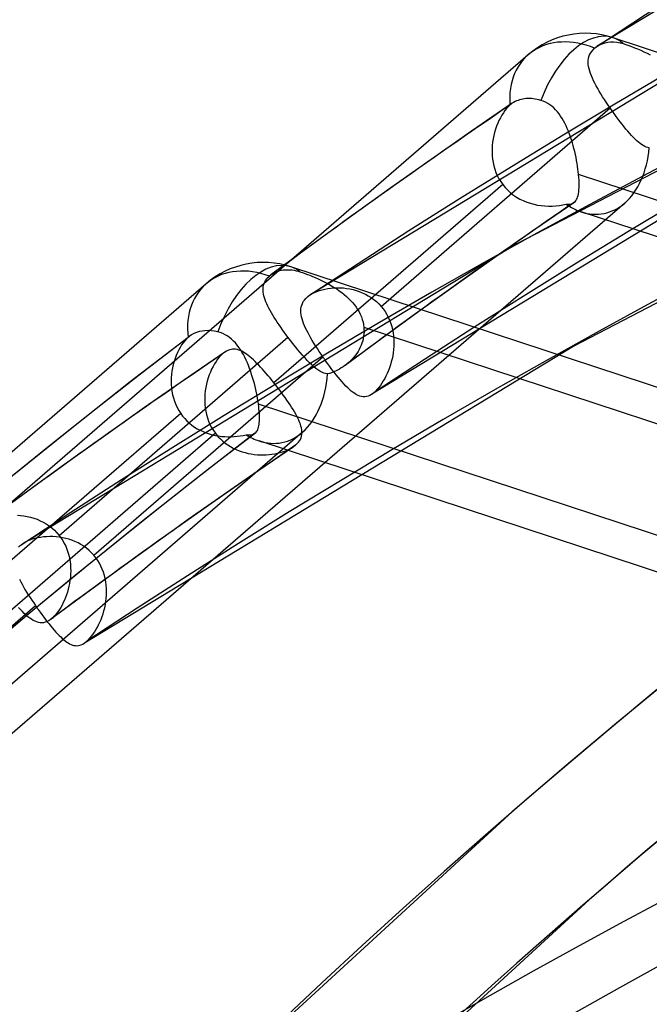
# Model space of a CAD drawing. Header units: millimetres. Extents: x -216 to 210, y -272 to 267.
# Tile 29 of 87: x -114 to -105, y 154 to 170. Entities that reach past the tile are written whole.
import ezdxf

# ---------------------------------------------------------------- set-up
doc = ezdxf.new("R2010")
doc.units = ezdxf.units.MM
doc.layers.add('MAIN-1', color=7, linetype='Continuous')

msp = doc.modelspace()

# ---------------------------------------------------------------- linework, layer by layer
at = {"layer": 'MAIN-1'}
for p, q in [((-97.832, 173.725), (-105.403, 169.133)), ((-102.232, 169.914), (-109.801, 165.324)), ((-85.4, 162.758), (-105.161, 169.263)), ((-105.506, 169.028), (-105.488, 169.054)), ((-105.488, 169.054), (-105.467, 169.079)), ((-105.467, 169.079), (-105.443, 169.103)), ((-105.443, 169.103), (-105.437, 169.108)), ((-105.437, 169.108), (-105.43, 169.113)), ((-105.43, 169.113), (-105.424, 169.118)), ((-105.424, 169.118), (-105.417, 169.123)), ((-105.417, 169.123), (-105.41, 169.128)), ((-105.41, 169.128), (-105.403, 169.133)), ((-105.403, 169.133), (-105.366, 169.155)), ((-105.366, 169.155), (-105.326, 169.172)), ((-105.326, 169.172), (-105.284, 169.185)), ((-105.284, 169.185), (-105.241, 169.194)), ((-105.241, 169.194), (-105.198, 169.198)), ((-105.198, 169.198), (-105.152, 169.199)), ((-105.152, 169.199), (-105.104, 169.194)), ((-105.104, 169.194), (-105.054, 169.185)), ((-105.054, 169.185), (-105.006, 169.173)), ((-105.006, 169.173), (-104.964, 169.159)), ((-104.964, 169.159), (-104.921, 169.145)), ((-104.921, 169.145), (-104.877, 169.128)), ((-104.877, 169.128), (-104.831, 169.11)), ((-104.831, 169.11), (-104.784, 169.091)), ((-104.784, 169.091), (-104.737, 169.071)), ((-104.737, 169.071), (-104.689, 169.049)), ((-106.46, 169.003), (-117.984, 159.023)), ((-101.138, 168.96), (-106.632, 166.104)), ((-105.542, 168.884), (-105.541, 168.915)), ((-105.541, 168.915), (-105.537, 168.944)), ((-105.537, 168.944), (-105.53, 168.973)), ((-105.53, 168.973), (-105.52, 169.001)), ((-105.52, 169.001), (-105.506, 169.028)), ((-104.689, 169.049), (-104.641, 169.025)), ((-104.641, 169.025), (-104.594, 169.001)), ((-105.54, 168.852), (-105.542, 168.884)), ((-105.535, 168.82), (-105.54, 168.852)), ((-105.528, 168.786), (-105.535, 168.82)), ((-105.518, 168.752), (-105.528, 168.786)), ((-105.506, 168.717), (-105.518, 168.752)), ((-105.493, 168.68), (-105.506, 168.717)), ((-105.477, 168.643), (-105.493, 168.68)), ((-105.459, 168.605), (-105.477, 168.643)), ((-105.44, 168.566), (-105.459, 168.605)), ((-105.418, 168.527), (-105.44, 168.566)), ((-105.396, 168.486), (-105.418, 168.527)), ((-105.372, 168.445), (-105.396, 168.486)), ((-101.363, 168.349), (-108.856, 163.802)), ((-106.64, 168.295), (-106.662, 168.284)), ((-106.616, 168.304), (-106.64, 168.295)), ((-106.592, 168.312), (-106.616, 168.304)), ((-106.567, 168.319), (-106.592, 168.312)), ((-106.543, 168.324), (-106.567, 168.319)), ((-106.518, 168.328), (-106.543, 168.324)), ((-106.493, 168.331), (-106.518, 168.328)), ((-106.466, 168.332), (-106.493, 168.331)), ((-106.439, 168.332), (-106.466, 168.332)), ((-106.411, 168.331), (-106.439, 168.332)), ((-106.382, 168.328), (-106.411, 168.331)), ((-106.353, 168.323), (-106.382, 168.328)), ((-106.324, 168.318), (-106.353, 168.323)), ((-106.295, 168.311), (-106.324, 168.318)), ((-106.267, 168.303), (-106.295, 168.311)), ((-106.23, 168.291), (-106.267, 168.303)), ((-105.346, 168.402), (-105.372, 168.445)), ((-105.32, 168.36), (-105.346, 168.402)), ((-105.292, 168.317), (-105.32, 168.36)), ((-105.264, 168.274), (-105.292, 168.317)), ((-108.713, 165.149), (-105.205, 168.187)), ((-106.704, 168.259), (-107.327, 167.832)), ((-106.817, 168.148), (-106.841, 168.114)), ((-106.792, 168.179), (-106.817, 168.148)), ((-106.766, 168.207), (-106.792, 168.179)), ((-106.74, 168.232), (-106.766, 168.207)), ((-106.735, 168.236), (-106.74, 168.232)), ((-106.729, 168.241), (-106.735, 168.236)), ((-106.723, 168.246), (-106.729, 168.241)), ((-106.717, 168.25), (-106.723, 168.246)), ((-106.711, 168.254), (-106.717, 168.25)), ((-106.705, 168.259), (-106.711, 168.254)), ((-106.684, 168.272), (-106.705, 168.259)), ((-106.662, 168.284), (-106.684, 168.272)), ((-106.195, 168.276), (-106.23, 168.291)), ((-106.162, 168.258), (-106.195, 168.276)), ((-106.129, 168.237), (-106.162, 168.258)), ((-106.098, 168.213), (-106.129, 168.237)), ((-106.068, 168.187), (-106.098, 168.213)), ((-106.04, 168.159), (-106.068, 168.187)), ((-106.013, 168.129), (-106.04, 168.159)), ((-105.235, 168.23), (-105.264, 168.274)), ((-105.205, 168.187), (-105.235, 168.23)), ((-105.175, 168.143), (-105.205, 168.187)), ((-106.908, 167.997), (-106.927, 167.954)), ((-106.887, 168.038), (-106.908, 167.997)), ((-106.865, 168.078), (-106.887, 168.038)), ((-106.841, 168.114), (-106.865, 168.078)), ((-105.988, 168.097), (-106.013, 168.129)), ((-105.964, 168.063), (-105.988, 168.097)), ((-105.941, 168.027), (-105.964, 168.063)), ((-105.92, 167.99), (-105.941, 168.027)), ((-105.144, 168.101), (-105.175, 168.143)), ((-105.114, 168.059), (-105.144, 168.101)), ((-105.083, 168.017), (-105.114, 168.059)), ((-105.052, 167.977), (-105.083, 168.017)), ((-106.962, 167.862), (-106.976, 167.814)), ((-106.945, 167.908), (-106.962, 167.862)), ((-106.927, 167.954), (-106.945, 167.908)), ((-105.899, 167.952), (-105.92, 167.99)), ((-105.88, 167.912), (-105.899, 167.952)), ((-105.862, 167.872), (-105.88, 167.912)), ((-105.844, 167.83), (-105.862, 167.872)), ((-105.022, 167.938), (-105.052, 167.977)), ((-104.992, 167.9), (-105.022, 167.938)), ((-104.963, 167.864), (-104.992, 167.9)), ((-104.934, 167.83), (-104.963, 167.864)), ((-107.327, 167.832), (-107.947, 167.4)), ((-106.998, 167.715), (-107.006, 167.664)), ((-106.988, 167.765), (-106.998, 167.715)), ((-106.976, 167.814), (-106.988, 167.765)), ((-105.828, 167.787), (-105.844, 167.83)), ((-105.812, 167.744), (-105.828, 167.787)), ((-105.798, 167.7), (-105.812, 167.744)), ((-105.784, 167.655), (-105.798, 167.7)), ((-104.905, 167.797), (-104.934, 167.83)), ((-104.877, 167.766), (-104.905, 167.797)), ((-104.85, 167.737), (-104.877, 167.766)), ((-104.823, 167.71), (-104.85, 167.737)), ((-104.797, 167.686), (-104.823, 167.71)), ((-107.011, 167.613), (-107.014, 167.56)), ((-107.014, 167.56), (-107.014, 167.508)), ((-107.006, 167.664), (-107.011, 167.613)), ((-105.771, 167.61), (-105.784, 167.655)), ((-105.759, 167.565), (-105.771, 167.61)), ((-105.748, 167.519), (-105.759, 167.565)), ((-104.772, 167.664), (-104.797, 167.686)), ((-104.747, 167.644), (-104.772, 167.664)), ((-104.723, 167.626), (-104.747, 167.644)), ((-104.699, 167.611), (-104.723, 167.626)), ((-104.676, 167.598), (-104.699, 167.611)), ((-104.652, 167.588), (-104.676, 167.598)), ((-104.629, 167.58), (-104.652, 167.588)), ((-104.606, 167.575), (-104.629, 167.58)), ((-107.947, 167.4), (-108.566, 166.963)), ((-107.014, 167.508), (-107.012, 167.456)), ((-107.012, 167.456), (-107.006, 167.403)), ((-107.006, 167.403), (-106.998, 167.351)), ((-105.737, 167.474), (-105.748, 167.519)), ((-105.728, 167.428), (-105.737, 167.474)), ((-105.719, 167.383), (-105.728, 167.428)), ((-106.998, 167.351), (-106.986, 167.3)), ((-106.986, 167.3), (-106.971, 167.249)), ((-106.971, 167.249), (-106.954, 167.2)), ((-100.355, 167.351), (-105.763, 164.538)), ((-105.711, 167.338), (-105.719, 167.383)), ((-105.704, 167.294), (-105.711, 167.338)), ((-105.698, 167.251), (-105.704, 167.294)), ((-105.693, 167.209), (-105.698, 167.251)), ((-106.954, 167.2), (-106.933, 167.151)), ((-106.933, 167.151), (-106.908, 167.104)), ((-106.908, 167.104), (-106.881, 167.059)), ((-105.688, 167.168), (-105.693, 167.209)), ((-105.685, 167.124), (-105.688, 167.168)), ((-97.216, 164.379), (-105.688, 167.168)), ((-105.682, 167.081), (-105.685, 167.124)), ((-106.851, 167.016), (-110.356, 163.98)), ((-108.566, 166.963), (-109.182, 166.521)), ((-106.881, 167.059), (-106.851, 167.016)), ((-106.851, 167.016), (-106.814, 166.971)), ((-106.814, 166.971), (-106.774, 166.929)), ((-105.683, 166.933), (-105.681, 166.967)), ((-105.68, 167.041), (-105.682, 167.081)), ((-105.681, 166.967), (-105.68, 167.002)), ((-105.68, 167.002), (-105.68, 167.041)), ((-106.774, 166.929), (-106.731, 166.89)), ((-106.731, 166.89), (-106.685, 166.854)), ((-106.685, 166.854), (-106.637, 166.822)), ((-106.637, 166.822), (-106.587, 166.793)), ((-106.587, 166.793), (-106.535, 166.768)), ((-105.72, 166.783), (-105.711, 166.802)), ((-105.711, 166.802), (-105.703, 166.823)), ((-105.703, 166.823), (-105.696, 166.847)), ((-105.696, 166.847), (-105.69, 166.873)), ((-105.69, 166.873), (-105.686, 166.902)), ((-105.686, 166.902), (-105.683, 166.933)), ((-104.983, 166.73), (-117.231, 156.123)), ((-106.535, 166.768), (-106.482, 166.746)), ((-106.482, 166.746), (-106.427, 166.727)), ((-106.427, 166.727), (-106.372, 166.712)), ((-106.372, 166.712), (-106.316, 166.7)), ((-105.761, 166.736), (-106.342, 166.337)), ((-106.316, 166.7), (-106.26, 166.692)), ((-106.26, 166.692), (-106.204, 166.687)), ((-106.204, 166.687), (-106.148, 166.684)), ((-106.148, 166.684), (-106.092, 166.685)), ((-106.092, 166.685), (-106.037, 166.688)), ((-106.037, 166.688), (-105.983, 166.694)), ((-105.983, 166.694), (-105.931, 166.702)), ((-105.931, 166.702), (-105.88, 166.714)), ((-105.88, 166.714), (-105.861, 166.712)), ((-105.861, 166.712), (-105.844, 166.712)), ((-105.844, 166.712), (-105.828, 166.713)), ((-105.828, 166.713), (-105.813, 166.715)), ((-105.813, 166.715), (-105.798, 166.719)), ((-105.798, 166.719), (-105.785, 166.723)), ((-105.785, 166.723), (-105.772, 166.729)), ((-105.772, 166.729), (-105.761, 166.736)), ((-105.761, 166.736), (-105.757, 166.738)), ((-105.757, 166.738), (-105.754, 166.741)), ((-105.754, 166.741), (-105.751, 166.743)), ((-105.751, 166.743), (-105.748, 166.746)), ((-105.748, 166.746), (-105.745, 166.749)), ((-105.745, 166.749), (-105.742, 166.752)), ((-105.742, 166.752), (-105.73, 166.766)), ((-105.73, 166.766), (-105.72, 166.783)), ((-109.182, 166.521), (-109.793, 166.078)), ((-86.584, 160.321), (-105.648, 166.597)), ((-106.342, 166.337), (-106.92, 165.934)), ((-106.632, 166.104), (-114.201, 161.513)), ((-109.793, 166.078), (-110.4, 165.631)), ((-106.92, 165.934), (-107.529, 165.504)), ((-90.332, 159.25), (-110.094, 165.755)), ((-110.464, 165.569), (-110.445, 165.591)), ((-110.445, 165.591), (-110.423, 165.612)), ((-110.423, 165.612), (-110.419, 165.615)), ((-110.419, 165.615), (-110.416, 165.618)), ((-110.416, 165.618), (-110.412, 165.621)), ((-110.412, 165.621), (-110.408, 165.624)), ((-110.408, 165.624), (-110.404, 165.627)), ((-110.404, 165.627), (-110.4, 165.63)), ((-110.4, 165.63), (-110.38, 165.644)), ((-110.38, 165.644), (-110.358, 165.658)), ((-110.358, 165.658), (-110.335, 165.669)), ((-110.335, 165.669), (-110.311, 165.68)), ((-110.311, 165.68), (-110.287, 165.689)), ((-110.287, 165.689), (-110.262, 165.696)), ((-110.262, 165.696), (-110.237, 165.702)), ((-110.237, 165.702), (-110.211, 165.706)), ((-110.211, 165.706), (-110.186, 165.709)), ((-110.186, 165.709), (-110.159, 165.71)), ((-110.159, 165.71), (-110.131, 165.71)), ((-110.131, 165.71), (-110.102, 165.709)), ((-110.102, 165.709), (-110.073, 165.706)), ((-110.073, 165.706), (-110.044, 165.701)), ((-110.044, 165.701), (-110.014, 165.695)), ((-110.014, 165.695), (-109.985, 165.687)), ((-109.985, 165.687), (-109.956, 165.679)), ((-109.956, 165.679), (-109.919, 165.667)), ((-109.919, 165.667), (-109.881, 165.653)), ((-109.881, 165.653), (-109.842, 165.639)), ((-109.842, 165.639), (-109.802, 165.624)), ((-109.802, 165.624), (-109.761, 165.607)), ((-109.761, 165.607), (-109.72, 165.59)), ((-109.72, 165.59), (-109.678, 165.571)), ((-111.393, 165.494), (-122.916, 155.514)), ((-110.521, 165.421), (-110.518, 165.447)), ((-110.518, 165.447), (-110.513, 165.473)), ((-110.513, 165.473), (-110.505, 165.498)), ((-110.505, 165.498), (-110.494, 165.523)), ((-110.494, 165.523), (-110.481, 165.546)), ((-110.481, 165.546), (-110.464, 165.569)), ((-109.678, 165.571), (-109.636, 165.552)), ((-109.636, 165.552), (-109.594, 165.531)), ((-109.594, 165.531), (-109.552, 165.51)), ((-109.552, 165.51), (-109.511, 165.488)), ((-109.511, 165.488), (-109.47, 165.465)), ((-109.481, 165.428), (-109.435, 165.432)), ((-109.47, 165.465), (-109.43, 165.44)), ((-109.435, 165.432), (-109.387, 165.433)), ((-109.43, 165.44), (-109.391, 165.415)), ((-109.387, 165.433), (-109.339, 165.433)), ((-109.339, 165.433), (-109.29, 165.43)), ((-107.529, 165.504), (-108.134, 165.071)), ((-110.521, 165.394), (-110.521, 165.421)), ((-110.519, 165.366), (-110.521, 165.394)), ((-110.514, 165.338), (-110.519, 165.366)), ((-110.508, 165.309), (-110.514, 165.338)), ((-110.5, 165.279), (-110.508, 165.309)), ((-110.489, 165.249), (-110.5, 165.279)), ((-109.866, 165.27), (-109.843, 165.292)), ((-109.843, 165.292), (-109.836, 165.297)), ((-109.836, 165.297), (-109.83, 165.303)), ((-109.83, 165.303), (-109.823, 165.308)), ((-109.823, 165.308), (-109.816, 165.313)), ((-109.816, 165.313), (-109.808, 165.319)), ((-109.808, 165.319), (-109.801, 165.324)), ((-109.801, 165.324), (-109.801, 165.324)), ((-109.801, 165.324), (-109.801, 165.324)), ((-109.801, 165.324), (-109.8, 165.324)), ((-109.8, 165.324), (-109.768, 165.344)), ((-109.8, 165.324), (-109.8, 165.324)), ((-109.8, 165.324), (-109.8, 165.324)), ((-109.8, 165.324), (-109.8, 165.324)), ((-109.768, 165.344), (-109.733, 165.361)), ((-109.733, 165.361), (-109.696, 165.377)), ((-109.696, 165.377), (-109.656, 165.391)), ((-109.656, 165.391), (-109.615, 165.403)), ((-109.615, 165.403), (-109.572, 165.414)), ((-109.572, 165.414), (-109.527, 165.422)), ((-109.527, 165.422), (-109.481, 165.428)), ((-109.391, 165.415), (-109.353, 165.388)), ((-109.353, 165.388), (-109.315, 165.361)), ((-109.315, 165.361), (-109.279, 165.332)), ((-109.29, 165.43), (-109.241, 165.424)), ((-109.279, 165.332), (-109.245, 165.302)), ((-109.245, 165.302), (-109.211, 165.271)), ((-109.241, 165.424), (-109.192, 165.416)), ((-109.192, 165.416), (-109.143, 165.405)), ((-109.143, 165.405), (-109.095, 165.392)), ((-109.095, 165.392), (-109.047, 165.376)), ((-109.047, 165.376), (-109.001, 165.357)), ((-109.001, 165.357), (-108.954, 165.336)), ((-108.954, 165.336), (-108.91, 165.311)), ((-108.91, 165.311), (-108.866, 165.284)), ((-108.866, 165.284), (-108.825, 165.254)), ((-110.477, 165.217), (-110.489, 165.249)), ((-110.463, 165.185), (-110.477, 165.217)), ((-110.448, 165.153), (-110.463, 165.185)), ((-110.431, 165.119), (-110.448, 165.153)), ((-109.94, 165.111), (-109.936, 165.14)), ((-109.936, 165.14), (-109.928, 165.168)), ((-109.928, 165.168), (-109.918, 165.195)), ((-109.918, 165.195), (-109.904, 165.221)), ((-109.904, 165.221), (-109.887, 165.246)), ((-109.887, 165.246), (-109.866, 165.27)), ((-109.211, 165.271), (-109.18, 165.239)), ((-109.18, 165.239), (-109.15, 165.206)), ((-109.15, 165.206), (-109.122, 165.172)), ((-109.122, 165.172), (-109.096, 165.137)), ((-109.096, 165.137), (-109.072, 165.101)), ((-108.825, 165.254), (-108.785, 165.222)), ((-108.785, 165.222), (-108.748, 165.186)), ((-108.748, 165.186), (-108.713, 165.149)), ((-108.713, 165.149), (-108.681, 165.109)), ((-110.413, 165.085), (-110.431, 165.119)), ((-110.393, 165.05), (-110.413, 165.085)), ((-110.372, 165.015), (-110.393, 165.05)), ((-110.349, 164.979), (-110.372, 165.015)), ((-110.326, 164.942), (-110.349, 164.979)), ((-109.942, 165.082), (-109.94, 165.111)), ((-109.941, 165.052), (-109.942, 165.082)), ((-109.937, 165.021), (-109.941, 165.052)), ((-109.931, 164.989), (-109.937, 165.021)), ((-109.923, 164.956), (-109.931, 164.989)), ((-109.072, 165.101), (-109.051, 165.065)), ((-109.051, 165.065), (-109.032, 165.027)), ((-109.032, 165.027), (-109.015, 164.988)), ((-109.015, 164.988), (-109.001, 164.949)), ((-108.134, 165.071), (-108.701, 164.659)), ((-108.681, 165.109), (-108.652, 165.068)), ((-108.652, 165.068), (-108.626, 165.026)), ((-108.626, 165.026), (-108.603, 164.981)), ((-108.603, 164.981), (-108.582, 164.935)), ((-110.302, 164.905), (-110.326, 164.942)), ((-110.276, 164.867), (-110.302, 164.905)), ((-110.25, 164.829), (-110.276, 164.867)), ((-110.223, 164.791), (-110.25, 164.829)), ((-109.912, 164.922), (-109.923, 164.956)), ((-109.9, 164.888), (-109.912, 164.922)), ((-109.885, 164.853), (-109.9, 164.888)), ((-109.869, 164.816), (-109.885, 164.853)), ((-109.001, 164.949), (-108.99, 164.909)), ((-108.99, 164.909), (-108.982, 164.869)), ((-108.982, 164.869), (-108.977, 164.829)), ((-108.977, 164.829), (-108.975, 164.794)), ((-108.977, 164.829), (-100.505, 162.04)), ((-108.582, 164.935), (-108.564, 164.888)), ((-108.564, 164.888), (-108.549, 164.84)), ((-108.549, 164.84), (-108.537, 164.79)), ((-113.644, 161.641), (-110.139, 164.677)), ((-111.649, 164.689), (-112.553, 163.992)), ((-111.665, 164.677), (-111.668, 164.674)), ((-111.662, 164.679), (-111.665, 164.677)), ((-111.659, 164.682), (-111.662, 164.679)), ((-111.656, 164.684), (-111.659, 164.682)), ((-111.653, 164.687), (-111.656, 164.684)), ((-111.65, 164.689), (-111.653, 164.687)), ((-111.616, 164.712), (-111.65, 164.689)), ((-111.578, 164.733), (-111.616, 164.712)), ((-111.538, 164.749), (-111.578, 164.733)), ((-111.496, 164.762), (-111.538, 164.749)), ((-111.454, 164.771), (-111.496, 164.762)), ((-111.41, 164.775), (-111.454, 164.771)), ((-111.363, 164.777), (-111.41, 164.775)), ((-111.313, 164.774), (-111.363, 164.777)), ((-111.263, 164.767), (-111.313, 164.774)), ((-111.213, 164.757), (-111.263, 164.767)), ((-111.175, 164.746), (-111.213, 164.757)), ((-111.138, 164.732), (-111.175, 164.746)), ((-111.102, 164.715), (-111.138, 164.732)), ((-111.068, 164.695), (-111.102, 164.715)), ((-111.034, 164.672), (-111.068, 164.695)), ((-110.196, 164.753), (-110.223, 164.791)), ((-110.167, 164.715), (-110.196, 164.753)), ((-110.139, 164.677), (-110.167, 164.715)), ((-110.101, 164.627), (-110.139, 164.677)), ((-109.851, 164.779), (-109.869, 164.816)), ((-109.832, 164.742), (-109.851, 164.779)), ((-109.811, 164.703), (-109.832, 164.742)), ((-109.789, 164.664), (-109.811, 164.703)), ((-108.981, 164.689), (-108.987, 164.654)), ((-108.976, 164.724), (-108.981, 164.689)), ((-108.974, 164.759), (-108.976, 164.724)), ((-108.975, 164.794), (-108.974, 164.759)), ((-108.537, 164.79), (-108.528, 164.741)), ((-108.528, 164.741), (-108.521, 164.69)), ((-108.521, 164.69), (-108.518, 164.64)), ((-105.763, 164.538), (-113.256, 159.992)), ((-111.768, 164.557), (-111.791, 164.52)), ((-111.744, 164.591), (-111.768, 164.557)), ((-111.72, 164.622), (-111.744, 164.591)), ((-111.694, 164.65), (-111.72, 164.622)), ((-111.668, 164.674), (-111.694, 164.65)), ((-111.003, 164.647), (-111.034, 164.672)), ((-110.973, 164.618), (-111.003, 164.647)), ((-110.944, 164.588), (-110.973, 164.618)), ((-110.917, 164.556), (-110.944, 164.588)), ((-110.891, 164.521), (-110.917, 164.556)), ((-110.063, 164.579), (-110.101, 164.627)), ((-110.025, 164.531), (-110.063, 164.579)), ((-109.988, 164.485), (-110.025, 164.531)), ((-109.766, 164.624), (-109.789, 164.664)), ((-109.741, 164.583), (-109.766, 164.624)), ((-109.715, 164.542), (-109.741, 164.583)), ((-109.689, 164.501), (-109.715, 164.542)), ((-108.701, 164.659), (-109.265, 164.244)), ((-109.018, 164.554), (-109.032, 164.522)), ((-109.006, 164.587), (-109.018, 164.554)), ((-108.995, 164.62), (-109.006, 164.587)), ((-108.987, 164.654), (-108.995, 164.62)), ((-108.518, 164.539), (-108.521, 164.489)), ((-108.518, 164.64), (-108.516, 164.589)), ((-108.516, 164.589), (-108.518, 164.539)), ((-113.113, 161.338), (-109.605, 164.376)), ((-111.851, 164.396), (-111.868, 164.351)), ((-111.832, 164.44), (-111.851, 164.396)), ((-111.812, 164.481), (-111.832, 164.44)), ((-111.791, 164.52), (-111.812, 164.481)), ((-111.106, 164.448), (-111.722, 164.025)), ((-111.166, 164.397), (-111.192, 164.369)), ((-111.14, 164.421), (-111.166, 164.397)), ((-111.134, 164.426), (-111.14, 164.421)), ((-111.128, 164.431), (-111.134, 164.426)), ((-111.122, 164.436), (-111.128, 164.431)), ((-111.117, 164.44), (-111.122, 164.436)), ((-111.111, 164.444), (-111.117, 164.44)), ((-111.105, 164.448), (-111.111, 164.444)), ((-111.081, 164.463), (-111.105, 164.448)), ((-111.058, 164.474), (-111.081, 164.463)), ((-111.034, 164.483), (-111.058, 164.474)), ((-111.011, 164.489), (-111.034, 164.483)), ((-110.987, 164.492), (-111.011, 164.489)), ((-110.964, 164.493), (-110.987, 164.492)), ((-110.94, 164.491), (-110.964, 164.493)), ((-110.917, 164.487), (-110.94, 164.491)), ((-110.893, 164.48), (-110.917, 164.487)), ((-110.869, 164.471), (-110.893, 164.48)), ((-110.866, 164.486), (-110.891, 164.521)), ((-110.845, 164.46), (-110.869, 164.471)), ((-110.843, 164.448), (-110.866, 164.486)), ((-110.821, 164.447), (-110.845, 164.46)), ((-110.821, 164.409), (-110.843, 164.448)), ((-110.797, 164.432), (-110.821, 164.447)), ((-110.8, 164.369), (-110.821, 164.409)), ((-110.772, 164.415), (-110.797, 164.432)), ((-110.746, 164.396), (-110.772, 164.415)), ((-110.721, 164.375), (-110.746, 164.396)), ((-110.695, 164.353), (-110.721, 164.375)), ((-109.95, 164.441), (-109.988, 164.485)), ((-109.914, 164.399), (-109.95, 164.441)), ((-109.878, 164.359), (-109.914, 164.399)), ((-109.661, 164.459), (-109.689, 164.501)), ((-109.633, 164.418), (-109.661, 164.459)), ((-109.605, 164.376), (-109.633, 164.418)), ((-109.599, 164.367), (-109.605, 164.376)), ((-109.106, 164.4), (-109.128, 164.372)), ((-109.085, 164.429), (-109.106, 164.4)), ((-109.066, 164.459), (-109.085, 164.429)), ((-109.048, 164.49), (-109.066, 164.459)), ((-109.032, 164.522), (-109.048, 164.49)), ((-108.535, 164.391), (-108.545, 164.343)), ((-108.527, 164.439), (-108.535, 164.391)), ((-108.521, 164.489), (-108.527, 164.439)), ((-111.896, 164.257), (-111.907, 164.208)), ((-111.883, 164.305), (-111.896, 164.257)), ((-111.868, 164.351), (-111.883, 164.305)), ((-111.287, 164.228), (-111.308, 164.187)), ((-111.265, 164.267), (-111.287, 164.228)), ((-111.241, 164.304), (-111.265, 164.267)), ((-111.217, 164.338), (-111.241, 164.304)), ((-111.192, 164.369), (-111.217, 164.338)), ((-110.78, 164.327), (-110.8, 164.369)), ((-110.761, 164.284), (-110.78, 164.327)), ((-110.743, 164.241), (-110.761, 164.284)), ((-110.726, 164.196), (-110.743, 164.241)), ((-110.668, 164.329), (-110.695, 164.353)), ((-110.642, 164.303), (-110.668, 164.329)), ((-110.614, 164.276), (-110.642, 164.303)), ((-110.587, 164.248), (-110.614, 164.276)), ((-110.559, 164.218), (-110.587, 164.248)), ((-109.843, 164.321), (-109.878, 164.359)), ((-109.808, 164.286), (-109.843, 164.321)), ((-109.775, 164.254), (-109.808, 164.286)), ((-109.742, 164.225), (-109.775, 164.254)), ((-109.711, 164.199), (-109.742, 164.225)), ((-109.593, 164.359), (-109.599, 164.367)), ((-109.587, 164.35), (-109.593, 164.359)), ((-109.581, 164.342), (-109.587, 164.35)), ((-109.575, 164.333), (-109.581, 164.342)), ((-109.569, 164.325), (-109.575, 164.333)), ((-109.563, 164.316), (-109.569, 164.325)), ((-109.531, 164.271), (-109.563, 164.316)), ((-109.498, 164.227), (-109.531, 164.271)), ((-109.466, 164.184), (-109.498, 164.227)), ((-109.267, 164.242), (-109.294, 164.223)), ((-109.261, 164.247), (-109.267, 164.242)), ((-109.255, 164.251), (-109.261, 164.247)), ((-109.249, 164.256), (-109.255, 164.251)), ((-109.243, 164.261), (-109.249, 164.256)), ((-109.237, 164.265), (-109.243, 164.261)), ((-109.231, 164.27), (-109.237, 164.265)), ((-109.204, 164.294), (-109.231, 164.27)), ((-109.177, 164.319), (-109.204, 164.294)), ((-109.152, 164.345), (-109.177, 164.319)), ((-109.128, 164.372), (-109.152, 164.345)), ((-108.57, 164.251), (-108.585, 164.207)), ((-108.557, 164.297), (-108.57, 164.251)), ((-108.545, 164.343), (-108.557, 164.297)), ((-111.923, 164.107), (-111.927, 164.056)), ((-111.916, 164.158), (-111.923, 164.107)), ((-111.907, 164.208), (-111.916, 164.158)), ((-111.345, 164.098), (-111.361, 164.052)), ((-111.327, 164.143), (-111.345, 164.098)), ((-111.308, 164.187), (-111.327, 164.143)), ((-110.71, 164.151), (-110.726, 164.196)), ((-110.695, 164.105), (-110.71, 164.151)), ((-110.68, 164.059), (-110.695, 164.105)), ((-110.53, 164.187), (-110.559, 164.218)), ((-110.501, 164.155), (-110.53, 164.187)), ((-110.472, 164.121), (-110.501, 164.155)), ((-110.443, 164.087), (-110.472, 164.121)), ((-110.414, 164.052), (-110.443, 164.087)), ((-109.68, 164.177), (-109.711, 164.199)), ((-109.65, 164.157), (-109.68, 164.177)), ((-109.621, 164.141), (-109.65, 164.157)), ((-109.592, 164.128), (-109.621, 164.141)), ((-109.563, 164.119), (-109.592, 164.128)), ((-109.535, 164.114), (-109.563, 164.119)), ((-109.503, 164.123), (-109.534, 164.114)), ((-109.472, 164.133), (-109.503, 164.123)), ((-109.441, 164.145), (-109.472, 164.133)), ((-109.434, 164.143), (-109.466, 164.184)), ((-109.41, 164.158), (-109.441, 164.145)), ((-109.402, 164.102), (-109.434, 164.143)), ((-109.38, 164.172), (-109.41, 164.158)), ((-109.371, 164.064), (-109.402, 164.102)), ((-109.351, 164.188), (-109.38, 164.172)), ((-109.322, 164.205), (-109.351, 164.188)), ((-109.294, 164.223), (-109.322, 164.205)), ((-108.638, 164.082), (-108.658, 164.043)), ((-108.619, 164.123), (-108.638, 164.082)), ((-108.601, 164.164), (-108.619, 164.123)), ((-108.585, 164.207), (-108.601, 164.164)), ((-112.553, 163.992), (-113.449, 163.285)), ((-111.722, 164.025), (-112.334, 163.599)), ((-111.927, 164.056), (-111.928, 164.004)), ((-111.928, 164.004), (-111.927, 163.952)), ((-111.927, 163.952), (-111.923, 163.9)), ((-111.388, 163.955), (-111.398, 163.905)), ((-111.376, 164.004), (-111.388, 163.955)), ((-111.361, 164.052), (-111.376, 164.004)), ((-110.667, 164.012), (-110.68, 164.059)), ((-110.654, 163.966), (-110.667, 164.012)), ((-110.643, 163.919), (-110.654, 163.966)), ((-110.385, 164.016), (-110.414, 164.052)), ((-110.356, 163.98), (-110.385, 164.016)), ((-110.326, 163.942), (-110.356, 163.98)), ((-110.296, 163.903), (-110.326, 163.942)), ((-109.341, 164.027), (-109.371, 164.064)), ((-109.311, 163.992), (-109.341, 164.027)), ((-109.281, 163.96), (-109.311, 163.992)), ((-109.252, 163.929), (-109.281, 163.96)), ((-109.224, 163.901), (-109.252, 163.929)), ((-108.724, 163.937), (-108.747, 163.907)), ((-108.701, 163.971), (-108.724, 163.937)), ((-108.679, 164.006), (-108.701, 163.971)), ((-108.658, 164.043), (-108.679, 164.006)), ((-111.923, 163.9), (-111.916, 163.848)), ((-111.916, 163.848), (-111.906, 163.796)), ((-111.906, 163.796), (-111.893, 163.746)), ((-111.411, 163.803), (-111.414, 163.751)), ((-111.406, 163.854), (-111.411, 163.803)), ((-111.398, 163.905), (-111.406, 163.854)), ((-110.632, 163.873), (-110.643, 163.919)), ((-110.622, 163.826), (-110.632, 163.873)), ((-110.613, 163.781), (-110.622, 163.826)), ((-110.604, 163.736), (-110.613, 163.781)), ((-110.266, 163.865), (-110.296, 163.903)), ((-110.238, 163.827), (-110.266, 163.865)), ((-110.21, 163.789), (-110.238, 163.827)), ((-110.182, 163.751), (-110.21, 163.789)), ((-109.197, 163.875), (-109.224, 163.901)), ((-109.17, 163.851), (-109.197, 163.875)), ((-109.143, 163.83), (-109.17, 163.851)), ((-109.117, 163.812), (-109.143, 163.83)), ((-109.091, 163.796), (-109.117, 163.812)), ((-109.066, 163.783), (-109.091, 163.796)), ((-109.04, 163.773), (-109.066, 163.783)), ((-109.015, 163.766), (-109.04, 163.773)), ((-108.911, 163.774), (-108.938, 163.767)), ((-108.885, 163.786), (-108.911, 163.774)), ((-108.858, 163.801), (-108.885, 163.786)), ((-108.851, 163.806), (-108.858, 163.801)), ((-108.845, 163.81), (-108.851, 163.806)), ((-108.838, 163.815), (-108.845, 163.81)), ((-108.832, 163.82), (-108.838, 163.815)), ((-108.825, 163.826), (-108.832, 163.82)), ((-108.818, 163.831), (-108.825, 163.826)), ((-108.794, 163.854), (-108.818, 163.831)), ((-108.771, 163.879), (-108.794, 163.854)), ((-108.747, 163.907), (-108.771, 163.879)), ((-111.893, 163.746), (-111.877, 163.696)), ((-111.877, 163.696), (-111.858, 163.647)), ((-111.858, 163.647), (-111.836, 163.599)), ((-111.414, 163.751), (-111.414, 163.699)), ((-111.414, 163.699), (-111.412, 163.646)), ((-111.412, 163.646), (-111.406, 163.594)), ((-110.597, 163.692), (-110.604, 163.736)), ((-110.591, 163.649), (-110.597, 163.692)), ((-110.587, 163.613), (-110.591, 163.649)), ((-102.115, 160.86), (-110.591, 163.649)), ((-110.156, 163.713), (-110.182, 163.751)), ((-110.13, 163.676), (-110.156, 163.713)), ((-110.106, 163.639), (-110.13, 163.676)), ((-110.083, 163.604), (-110.106, 163.639)), ((-108.989, 163.763), (-109.015, 163.766)), ((-108.963, 163.763), (-108.989, 163.763)), ((-108.938, 163.767), (-108.963, 163.763)), ((-111.782, 163.508), (-115.29, 160.47)), ((-112.334, 163.599), (-112.966, 163.152)), ((-111.836, 163.599), (-111.81, 163.553)), ((-111.81, 163.553), (-111.782, 163.508)), ((-111.782, 163.508), (-111.752, 163.468)), ((-111.406, 163.594), (-111.398, 163.542)), ((-111.398, 163.542), (-111.386, 163.49)), ((-111.386, 163.49), (-111.372, 163.439)), ((-110.583, 163.577), (-110.587, 163.613)), ((-110.58, 163.542), (-110.583, 163.577)), ((-110.577, 163.509), (-110.58, 163.542)), ((-110.576, 163.477), (-110.577, 163.509)), ((-110.575, 163.447), (-110.576, 163.477)), ((-110.061, 163.568), (-110.083, 163.604)), ((-110.04, 163.534), (-110.061, 163.568)), ((-110.021, 163.5), (-110.04, 163.534)), ((-110.003, 163.467), (-110.021, 163.5)), ((-111.752, 163.468), (-111.72, 163.431)), ((-111.72, 163.431), (-111.686, 163.395)), ((-111.686, 163.395), (-111.649, 163.361)), ((-111.649, 163.361), (-111.61, 163.33)), ((-111.61, 163.33), (-111.57, 163.301)), ((-111.372, 163.439), (-111.354, 163.39)), ((-111.354, 163.39), (-111.333, 163.341)), ((-111.333, 163.341), (-111.308, 163.294)), ((-110.589, 163.301), (-110.585, 163.321)), ((-110.585, 163.321), (-110.581, 163.343)), ((-110.581, 163.343), (-110.579, 163.366)), ((-110.579, 163.366), (-110.577, 163.392)), ((-110.577, 163.392), (-110.576, 163.419)), ((-110.576, 163.419), (-110.575, 163.447)), ((-109.987, 163.435), (-110.003, 163.467)), ((-109.973, 163.404), (-109.987, 163.435)), ((-109.96, 163.373), (-109.973, 163.404)), ((-109.949, 163.344), (-109.96, 163.373)), ((-109.94, 163.315), (-109.949, 163.344)), ((-109.916, 163.221), (-122.164, 152.614)), ((-111.251, 163.205), (-114.756, 160.17)), ((-113.449, 163.285), (-114.338, 162.57)), ((-111.57, 163.301), (-111.527, 163.275)), ((-111.527, 163.275), (-111.484, 163.252)), ((-110.644, 163.205), (-111.518, 162.529)), ((-111.484, 163.252), (-111.439, 163.231)), ((-111.439, 163.231), (-111.393, 163.212)), ((-111.393, 163.212), (-111.346, 163.197)), ((-111.346, 163.197), (-111.299, 163.183)), ((-111.308, 163.294), (-111.281, 163.249)), ((-111.299, 163.183), (-111.251, 163.172)), ((-111.281, 163.249), (-111.251, 163.205)), ((-111.251, 163.205), (-111.249, 163.203)), ((-111.251, 163.172), (-111.202, 163.164)), ((-111.249, 163.203), (-111.247, 163.201)), ((-111.247, 163.201), (-111.246, 163.199)), ((-111.246, 163.199), (-111.244, 163.197)), ((-111.244, 163.197), (-111.243, 163.195)), ((-111.243, 163.195), (-111.241, 163.193)), ((-111.241, 163.193), (-111.239, 163.191)), ((-111.239, 163.191), (-111.208, 163.153)), ((-110.869, 163.165), (-110.824, 163.173)), ((-110.824, 163.173), (-110.78, 163.183)), ((-110.78, 163.183), (-110.761, 163.181)), ((-110.761, 163.181), (-110.743, 163.18)), ((-110.743, 163.18), (-110.726, 163.18)), ((-110.726, 163.18), (-110.71, 163.181)), ((-110.71, 163.181), (-110.695, 163.183)), ((-110.695, 163.183), (-110.681, 163.187)), ((-110.681, 163.187), (-110.668, 163.191)), ((-110.668, 163.191), (-110.656, 163.197)), ((-110.656, 163.197), (-110.645, 163.205)), ((-110.645, 163.205), (-110.643, 163.206)), ((-110.643, 163.206), (-110.641, 163.207)), ((-110.641, 163.207), (-110.639, 163.209)), ((-110.639, 163.209), (-110.637, 163.21)), ((-110.637, 163.21), (-110.636, 163.212)), ((-110.636, 163.212), (-110.634, 163.214)), ((-110.634, 163.214), (-110.624, 163.224)), ((-110.624, 163.224), (-110.616, 163.236)), ((-110.616, 163.236), (-110.608, 163.25)), ((-110.608, 163.25), (-110.601, 163.265)), ((-110.601, 163.265), (-110.595, 163.282)), ((-110.595, 163.282), (-110.589, 163.301)), ((-109.934, 163.287), (-109.94, 163.315)), ((-109.929, 163.26), (-109.934, 163.287)), ((-109.932, 163.159), (-109.928, 163.184)), ((-109.926, 163.234), (-109.929, 163.26)), ((-109.928, 163.184), (-109.926, 163.209)), ((-109.926, 163.209), (-109.926, 163.234)), ((-112.966, 163.152), (-113.595, 162.702)), ((-111.208, 163.153), (-111.174, 163.118)), ((-111.202, 163.164), (-111.154, 163.158)), ((-111.174, 163.118), (-111.138, 163.085)), ((-111.154, 163.158), (-111.106, 163.154)), ((-111.138, 163.085), (-111.1, 163.054)), ((-111.106, 163.154), (-111.057, 163.152)), ((-111.1, 163.054), (-111.06, 163.026)), ((-111.06, 163.026), (-111.019, 163)), ((-111.057, 163.152), (-111.01, 163.152)), ((-111.01, 163.152), (-110.962, 163.155)), ((-110.962, 163.155), (-110.915, 163.159)), ((-110.915, 163.159), (-110.869, 163.165)), ((-91.516, 156.813), (-110.581, 163.088)), ((-110.03, 163.016), (-110.024, 163.021)), ((-110.024, 163.021), (-110.018, 163.026)), ((-110.018, 163.026), (-109.996, 163.046)), ((-109.996, 163.046), (-109.978, 163.068)), ((-109.978, 163.068), (-109.962, 163.09)), ((-109.962, 163.09), (-109.949, 163.112)), ((-109.949, 163.112), (-109.939, 163.136)), ((-109.939, 163.136), (-109.932, 163.159)), ((-111.019, 163), (-110.976, 162.977)), ((-110.976, 162.977), (-110.932, 162.956)), ((-110.932, 162.956), (-110.888, 162.937)), ((-110.888, 162.937), (-110.842, 162.921)), ((-110.842, 162.921), (-110.796, 162.908)), ((-110.796, 162.908), (-110.749, 162.896)), ((-110.749, 162.896), (-110.702, 162.888)), ((-110.702, 162.888), (-110.655, 162.881)), ((-110.055, 162.997), (-110.683, 162.567)), ((-110.655, 162.881), (-110.608, 162.876)), ((-110.608, 162.876), (-110.562, 162.874)), ((-110.562, 162.874), (-110.516, 162.874)), ((-110.516, 162.874), (-110.471, 162.875)), ((-110.471, 162.875), (-110.427, 162.878)), ((-110.427, 162.878), (-110.384, 162.883)), ((-110.384, 162.883), (-110.342, 162.89)), ((-110.342, 162.89), (-110.301, 162.898)), ((-110.301, 162.898), (-110.261, 162.908)), ((-110.261, 162.908), (-110.222, 162.919)), ((-110.222, 162.919), (-110.185, 162.932)), ((-110.185, 162.932), (-110.15, 162.946)), ((-110.15, 162.946), (-110.116, 162.962)), ((-110.116, 162.962), (-110.085, 162.979)), ((-110.085, 162.979), (-110.057, 162.997)), ((-110.057, 162.997), (-110.05, 163.001)), ((-110.05, 163.001), (-110.043, 163.006)), ((-110.043, 163.006), (-110.036, 163.011)), ((-110.036, 163.011), (-110.03, 163.016)), ((-113.595, 162.702), (-114.199, 162.263)), ((-110.683, 162.567), (-111.307, 162.133)), ((-111.518, 162.529), (-112.386, 161.843)), ((-114.199, 162.263), (-114.799, 161.82)), ((-111.307, 162.133), (-111.929, 161.694)), ((-114.283, 161.95), (-114.233, 161.946)), ((-114.233, 161.946), (-114.182, 161.94)), ((-114.182, 161.94), (-114.132, 161.931)), ((-114.132, 161.931), (-114.081, 161.919)), ((-114.081, 161.919), (-114.031, 161.904)), ((-114.031, 161.904), (-113.982, 161.887)), ((-113.982, 161.887), (-113.934, 161.866)), ((-113.934, 161.866), (-113.887, 161.843)), ((-113.887, 161.843), (-113.841, 161.816)), ((-113.841, 161.816), (-113.798, 161.787)), ((-112.386, 161.843), (-113.247, 161.149)), ((-113.798, 161.787), (-113.756, 161.755)), ((-113.756, 161.755), (-113.716, 161.72)), ((-113.716, 161.72), (-113.679, 161.682)), ((-113.679, 161.682), (-113.644, 161.641)), ((-111.929, 161.694), (-112.547, 161.251)), ((-114.201, 161.513), (-114.208, 161.508)), ((-114.2, 161.513), (-114.201, 161.513)), ((-114.201, 161.513), (-114.201, 161.513)), ((-114.201, 161.513), (-114.201, 161.513)), ((-114.168, 161.533), (-114.2, 161.514)), ((-114.2, 161.514), (-114.2, 161.514)), ((-114.2, 161.514), (-114.2, 161.514)), ((-114.2, 161.514), (-114.2, 161.513)), ((-114.133, 161.551), (-114.168, 161.533)), ((-114.096, 161.567), (-114.133, 161.551)), ((-114.056, 161.581), (-114.096, 161.567)), ((-114.015, 161.593), (-114.056, 161.581)), ((-113.972, 161.603), (-114.015, 161.593)), ((-113.927, 161.611), (-113.972, 161.603)), ((-113.881, 161.617), (-113.927, 161.611)), ((-113.835, 161.621), (-113.881, 161.617)), ((-113.787, 161.623), (-113.835, 161.621)), ((-113.739, 161.622), (-113.787, 161.623)), ((-113.69, 161.619), (-113.739, 161.622)), ((-113.641, 161.614), (-113.69, 161.619)), ((-113.644, 161.641), (-113.615, 161.602)), ((-113.592, 161.605), (-113.641, 161.614)), ((-113.615, 161.602), (-113.589, 161.562)), ((-113.543, 161.595), (-113.592, 161.605)), ((-113.589, 161.562), (-113.565, 161.519)), ((-113.565, 161.519), (-113.543, 161.476)), ((-113.495, 161.582), (-113.543, 161.595)), ((-113.447, 161.566), (-113.495, 161.582)), ((-113.401, 161.547), (-113.447, 161.566)), ((-113.354, 161.525), (-113.401, 161.547)), ((-113.31, 161.501), (-113.354, 161.525)), ((-114.243, 161.481), (-114.266, 161.459)), ((-114.236, 161.487), (-114.243, 161.481)), ((-114.23, 161.492), (-114.236, 161.487)), ((-114.223, 161.498), (-114.23, 161.492)), ((-114.216, 161.503), (-114.223, 161.498)), ((-114.208, 161.508), (-114.216, 161.503)), ((-113.543, 161.476), (-113.524, 161.431)), ((-113.524, 161.431), (-113.508, 161.385)), ((-113.508, 161.385), (-113.495, 161.338)), ((-113.266, 161.474), (-113.31, 161.501)), ((-113.225, 161.444), (-113.266, 161.474)), ((-113.185, 161.411), (-113.225, 161.444)), ((-113.148, 161.376), (-113.185, 161.411)), ((-113.113, 161.338), (-113.148, 161.376)), ((-113.495, 161.338), (-113.484, 161.29)), ((-113.484, 161.29), (-113.476, 161.242)), ((-113.476, 161.242), (-113.47, 161.194)), ((-112.547, 161.251), (-113.162, 160.804)), ((-113.081, 161.299), (-113.113, 161.338)), ((-113.052, 161.258), (-113.081, 161.299)), ((-113.026, 161.215), (-113.052, 161.258)), ((-113.003, 161.171), (-113.026, 161.215)), ((-113.247, 161.149), (-114.101, 160.447)), ((-113.47, 161.194), (-113.467, 161.145)), ((-113.466, 161.096), (-113.468, 161.048)), ((-113.467, 161.145), (-113.466, 161.096)), ((-112.982, 161.125), (-113.003, 161.171)), ((-112.964, 161.078), (-112.982, 161.125)), ((-112.949, 161.029), (-112.964, 161.078)), ((-114.251, 160.969), (-114.232, 160.931)), ((-114.232, 160.931), (-114.211, 160.893)), ((-113.484, 160.906), (-113.494, 160.861)), ((-113.477, 160.953), (-113.484, 160.906)), ((-113.471, 161), (-113.477, 160.953)), ((-113.468, 161.048), (-113.471, 161)), ((-112.937, 160.98), (-112.949, 161.029)), ((-112.928, 160.93), (-112.937, 160.98)), ((-112.921, 160.88), (-112.928, 160.93)), ((-114.211, 160.893), (-114.189, 160.853)), ((-114.189, 160.853), (-114.166, 160.813)), ((-114.166, 160.813), (-114.141, 160.773)), ((-114.141, 160.773), (-114.115, 160.732)), ((-113.162, 160.804), (-113.774, 160.352)), ((-113.517, 160.773), (-113.531, 160.731)), ((-113.504, 160.816), (-113.517, 160.773)), ((-113.494, 160.861), (-113.504, 160.816)), ((-112.918, 160.829), (-112.921, 160.88)), ((-112.916, 160.779), (-112.918, 160.829)), ((-112.918, 160.728), (-112.916, 160.779)), ((-114.115, 160.732), (-114.089, 160.69)), ((-114.089, 160.69), (-114.061, 160.649)), ((-114.061, 160.649), (-114.033, 160.607)), ((-114.033, 160.607), (-114.005, 160.566)), ((-113.58, 160.611), (-113.599, 160.574)), ((-113.562, 160.65), (-113.58, 160.611)), ((-113.546, 160.69), (-113.562, 160.65)), ((-113.531, 160.731), (-113.546, 160.69)), ((-112.935, 160.58), (-112.927, 160.629)), ((-112.927, 160.629), (-112.921, 160.678)), ((-112.921, 160.678), (-112.918, 160.728)), ((-116.952, 158.013), (-114.005, 160.566)), ((-114.236, 160.504), (-114.267, 160.537)), ((-114.206, 160.474), (-114.236, 160.504)), ((-114.177, 160.446), (-114.206, 160.474)), ((-114.005, 160.566), (-113.999, 160.557)), ((-113.999, 160.557), (-113.993, 160.548)), ((-113.993, 160.548), (-113.987, 160.54)), ((-113.987, 160.54), (-113.981, 160.531)), ((-113.981, 160.531), (-113.975, 160.523)), ((-113.975, 160.523), (-113.969, 160.514)), ((-113.969, 160.514), (-113.963, 160.506)), ((-113.963, 160.506), (-113.935, 160.467)), ((-113.935, 160.467), (-113.907, 160.429)), ((-113.661, 160.472), (-113.683, 160.443)), ((-113.64, 160.504), (-113.661, 160.472)), ((-113.619, 160.538), (-113.64, 160.504)), ((-113.599, 160.574), (-113.619, 160.538)), ((-112.97, 160.441), (-112.957, 160.486)), ((-112.957, 160.486), (-112.945, 160.533)), ((-112.945, 160.533), (-112.935, 160.58)), ((-114.101, 160.447), (-114.947, 159.736)), ((-114.148, 160.42), (-114.177, 160.446)), ((-114.12, 160.396), (-114.148, 160.42)), ((-114.093, 160.375), (-114.12, 160.396)), ((-114.065, 160.356), (-114.093, 160.375)), ((-114.039, 160.34), (-114.065, 160.356)), ((-114.012, 160.326), (-114.039, 160.34)), ((-113.986, 160.316), (-114.012, 160.326)), ((-113.96, 160.308), (-113.986, 160.316)), ((-113.934, 160.303), (-113.96, 160.308)), ((-113.907, 160.302), (-113.934, 160.303)), ((-113.907, 160.429), (-113.879, 160.391)), ((-113.881, 160.304), (-113.907, 160.302)), ((-113.855, 160.31), (-113.881, 160.304)), ((-113.879, 160.391), (-113.852, 160.355)), ((-113.829, 160.32), (-113.855, 160.31)), ((-113.852, 160.355), (-113.824, 160.319)), ((-113.802, 160.334), (-113.829, 160.32)), ((-113.824, 160.319), (-113.797, 160.285)), ((-113.775, 160.352), (-113.802, 160.334)), ((-113.771, 160.355), (-113.775, 160.352)), ((-113.767, 160.358), (-113.771, 160.355)), ((-113.763, 160.361), (-113.767, 160.358)), ((-113.759, 160.364), (-113.763, 160.361)), ((-113.755, 160.367), (-113.759, 160.364)), ((-113.752, 160.37), (-113.755, 160.367)), ((-113.729, 160.392), (-113.752, 160.37)), ((-113.706, 160.416), (-113.729, 160.392)), ((-113.683, 160.443), (-113.706, 160.416)), ((-113.038, 160.272), (-113.019, 160.312)), ((-113.019, 160.312), (-113.001, 160.354)), ((-113.001, 160.354), (-112.985, 160.397)), ((-112.985, 160.397), (-112.97, 160.441)), ((-113.797, 160.285), (-113.77, 160.252)), ((-113.77, 160.252), (-113.744, 160.22)), ((-113.744, 160.22), (-113.718, 160.19)), ((-113.718, 160.19), (-113.692, 160.161)), ((-113.692, 160.161), (-113.667, 160.134)), ((-113.124, 160.127), (-113.101, 160.16)), ((-113.101, 160.16), (-113.079, 160.195)), ((-113.079, 160.195), (-113.058, 160.233)), ((-113.058, 160.233), (-113.038, 160.272)), ((-113.667, 160.134), (-113.643, 160.108)), ((-113.643, 160.108), (-113.619, 160.085)), ((-113.619, 160.085), (-113.595, 160.062)), ((-113.595, 160.062), (-113.572, 160.042)), ((-113.572, 160.042), (-113.549, 160.024)), ((-113.549, 160.024), (-113.526, 160.007)), ((-113.526, 160.007), (-113.504, 159.993)), ((-113.245, 160), (-113.238, 160.005)), ((-113.238, 160.005), (-113.232, 160.01)), ((-113.232, 160.01), (-113.225, 160.015)), ((-113.225, 160.015), (-113.218, 160.021)), ((-113.218, 160.021), (-113.194, 160.043)), ((-113.194, 160.043), (-113.171, 160.068)), ((-113.171, 160.068), (-113.147, 160.096)), ((-113.147, 160.096), (-113.124, 160.127)), ((-113.504, 159.993), (-113.482, 159.98)), ((-113.482, 159.98), (-113.459, 159.97)), ((-113.459, 159.97), (-113.437, 159.962)), ((-113.437, 159.962), (-113.416, 159.956)), ((-113.416, 159.956), (-113.394, 159.953)), ((-113.394, 159.953), (-113.371, 159.952)), ((-113.371, 159.952), (-113.349, 159.954)), ((-113.349, 159.954), (-113.327, 159.959)), ((-113.327, 159.959), (-113.304, 159.966)), ((-113.304, 159.966), (-113.281, 159.977)), ((-113.281, 159.977), (-113.258, 159.991)), ((-113.258, 159.991), (-113.251, 159.995)), ((-113.251, 159.995), (-113.245, 160)), ((-104.306, 159.426), (-105.11, 158.763)), ((-105.11, 158.763), (-105.908, 158.093)), ((-105.908, 158.093), (-106.699, 157.414)), ((-106.699, 157.414), (-111.261, 153.226)), ((-103.964, 157.388), (-104.749, 156.729)), ((-104.749, 156.729), (-105.527, 156.061)), ((-105.527, 156.061), (-109.911, 152.041))]:
    msp.add_line(p, q, dxfattribs=at)
for centre, start, end in [((-105.581, 167.988), 71.7818, 130.8965), ((-110.514, 164.479), 71.7824, 130.8931)]:
    msp.add_arc(centre, 1.343, start, end, dxfattribs=at)
for centre, major_axis, ratio, start_param, end_param in [((12.529, 10.85), (-129.487, 149.519), 0.75, -1.616769, -0.097375), ((8.129, 7.04), (-129.487, 149.519), 0.75, -1.616769, -0.097375), ((8.129, 7.04), (128.315, -148.166), 0.75, 1.524472, 3.04457), ((3.729, 3.229), (-129.487, 149.519), 0.75, -1.616769, -0.097375), ((3.729, 3.229), (128.315, -148.166), 0.75, 1.524472, 3.04457), ((-0.5, -0.433), (123.73, -142.871), 0.75, 0.713724, 3.451437), ((0, 0), (-123.075, 142.115), 0.75, -2.427868, 0.713724), ((-105.581, 167.988), (-0.42, -1.275), 0.559605, 3.141553, 4.648836), ((-105.581, 167.988), (0.879, -1.015), 0.75, 2.165332, 3.933603), ((-105.581, 167.988), (-0.42, -1.275), 0.559605, 3.138111, 3.141553), ((-105.581, 167.988), (-0.42, -1.275), 0.559605, 2.904736, 3.138111), ((12.529, 10.85), (-129.487, 149.519), 0.75, -0.086876, -0.056471), ((-105.581, 167.988), (0.284, -1.416), 0.665491, 0.361247, 1.144928), ((-4.5, -3.897), (-117.183, 135.311), 0.75, -0.857072, 0.190842), ((12.529, 10.85), (128.315, -148.166), 0.75, 3.055386, 3.084452), ((-105.581, 167.988), (0.284, -1.416), 0.665491, -0.601096, -0.362798), ((-105.581, 167.988), (0.284, -1.416), 0.665491, -0.362798, 0.361247), ((-110.514, 164.479), (0.879, -1.015), 0.75, 2.206235, 3.974506), ((-110.514, 164.479), (-0.42, -1.275), 0.559605, 3.141519, 4.678539), ((-110.514, 164.479), (-0.42, -1.275), 0.559605, 3.137085, 3.141519), ((-110.514, 164.479), (-0.42, -1.275), 0.559605, 2.934438, 3.137085), ((12.529, 10.85), (-129.487, 149.519), 0.75, -0.045973, 0.713724), ((-5, -4.33), (-117.838, 136.067), 0.75, -0.857072, 0), ((8.129, 7.04), (-129.487, 149.519), 0.75, -0.086876, -0.056471), ((-110.514, 164.479), (0.284, -1.416), 0.665491, 0.36113, 1.179467), ((12.529, 10.85), (128.315, -148.166), 0.75, 3.096389, 3.855317), ((-110.514, 164.479), (0.284, -1.416), 0.665491, -0.566557, -0.363414), ((-110.514, 164.479), (0.284, -1.416), 0.665491, -0.363414, 0.36113), ((8.129, 7.04), (128.315, -148.166), 0.75, 3.054365, 3.085473), ((16.929, 14.661), (-123.628, 142.753), 0.75, -0.043923, 0.713724), ((16.929, 14.661), (122.456, -141.4), 0.75, 3.097648, 3.506766), ((21.329, 18.471), (-117.769, 135.988), 0.75, -0.042535, 0.713724), ((21.329, 18.471), (116.597, -134.635), 0.75, 3.100074, 3.457445)]:
    msp.add_ellipse(centre, major_axis=major_axis, ratio=ratio, start_param=start_param, end_param=end_param, dxfattribs=at)

doc.saveas('drawing.dxf')
